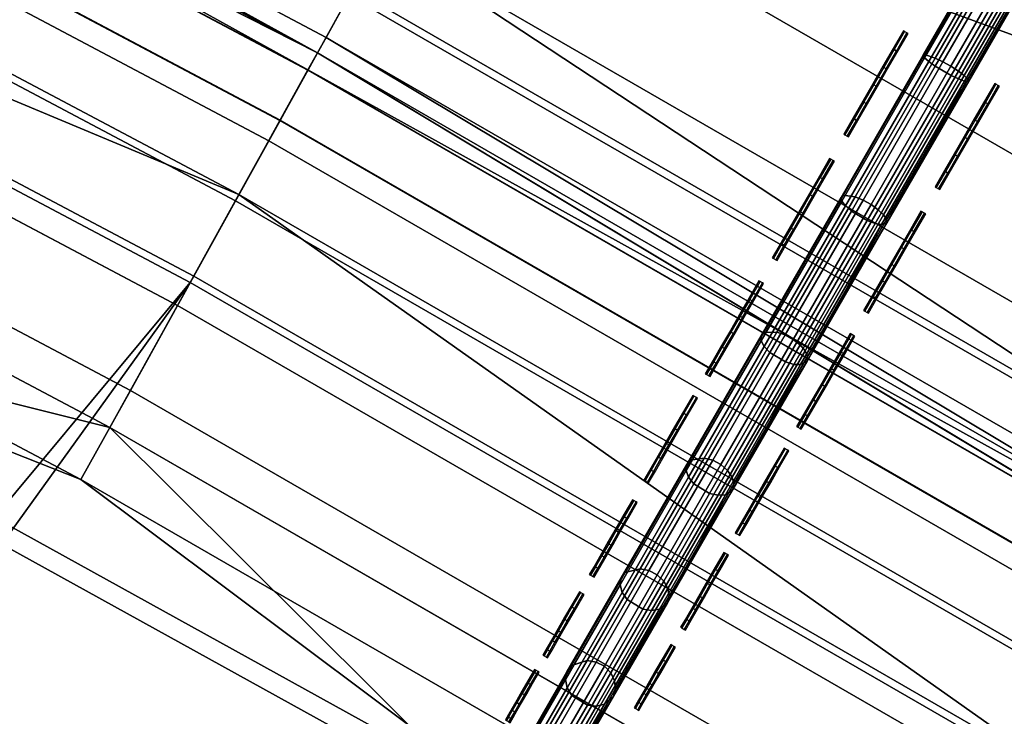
# Model space of a CAD drawing. Header units: inches. Extents: x 0 to 54.6, y -45.5 to 0.
# Tile 198 of 256: x 27.8 to 29.7, y -13 to -11.6. Entities that reach past the tile are written whole.
import ezdxf

# ---------------------------------------------------------------- set-up
doc = ezdxf.new("R2010")
doc.units = ezdxf.units.IN
doc.header["$LTSCALE"] = 0.03937
doc.header["$MEASUREMENT"] = 0
for name, color, linetype in [('A-FURN-3-ST', 151, 'Continuous'), ('A-FURN-3-ST-BK', 151, 'Continuous'), ('A-FURN-3-ST-SEAM', 250, 'Continuous'), ('A-FURN-3-STITCH', 15, 'Continuous')]:
    doc.layers.add(name, color=color, linetype=linetype)

msp = doc.modelspace()

# ---------------------------------------------------------------- meshes
at = {"layer": 'A-FURN-3-ST'}
mesh = msp.add_polyface(dxfattribs=at)
corners = [(23.0629, -10.2733, 18), (22.4284, -9.6913, 17.9625), (21.0919, -9.4544, 18), (20.5052, -8.9224, 17.9625), (19.0918, -8.7091, 18), (22.6875, -9.0756, 17.45), (20.742, -8.2978, 17.45), (20.68, -8.4613, 17.6778), (22.6197, -9.2368, 17.6778), (20.5993, -8.6743, 17.8526), (22.5313, -9.4468, 17.8526), (22.5509, -9.4008, 5), (20.6173, -8.6277, 5), (22.6251, -9.2244, 5.0381), (36.7792, -17.9587, 5), (16.2872, -31.4568, 5), (14.7886, -30.727, 5), (28.1686, -12.1281, 5), (13.2573, -30.0683, 5), (26.329, -11.1521, 5), (24.4557, -10.2426, 5), (11.6968, -29.4823, 5), (10.1105, -28.9702, 5), (18.6572, -7.9243, 5), (8.5019, -28.5331, 5), (16.6732, -7.2916, 5), (6.8746, -28.172, 5), (14.6678, -6.7303, 5), (12.6436, -6.2412, 5), (5.2321, -27.8877, 5), (10.6032, -5.8249, 5), (8.5492, -5.4819, 5), (3.5781, -27.6808, 5), (6.4842, -5.2127, 5), (16.5622, -30.9235, 18), (30.6033, -14.2615, 18), (15.0378, -30.1812, 18), (26.9071, -12.1275, 18), (13.4803, -29.5113, 18), (25.0022, -11.1647, 18), (11.893, -28.9153, 18), (10.2795, -28.3945, 18), (8.6434, -27.95, 18), (17.0655, -8.0385, 18), (15.0157, -7.4435, 18), (6.9881, -27.5828, 18), (12.9453, -6.9249, 18), (5.3175, -27.2938, 18), (10.8571, -6.4834, 18), (8.7539, -6.1197, 18), (3.6351, -27.0835, 18), (6.6387, -5.8342, 18)]
mesh.append_faces([[corners[k] for k in face] for face in [(0, 1, 2), (2, 1, 3), (2, 3, 4), (5, 6, 7, 8), (8, 7, 9, 10), (10, 9, 3, 1), (11, 12, 13), (14, 15, 16), (17, 16, 18), (17, 18, 19), (19, 18, 20), (20, 18, 21), (20, 21, 11), (11, 21, 22), (11, 22, 12), (12, 22, 23), (23, 22, 24), (23, 24, 25), (25, 24, 26), (25, 26, 27), (27, 26, 28), (28, 26, 29), (28, 29, 30), (30, 29, 31), (31, 29, 32), (31, 32, 33), (34, 35, 36), (36, 37, 38), (38, 37, 39), (38, 39, 40), (40, 39, 0), (40, 0, 2), (40, 2, 41), (41, 2, 4), (41, 4, 42), (42, 4, 43), (42, 43, 44), (42, 44, 45), (45, 44, 46), (45, 46, 47), (47, 46, 48), (47, 48, 49), (47, 49, 50), (50, 49, 51)]])
mesh = msp.add_polyface(dxfattribs=at)
corners = [(26.9071, -12.1275, 18), (28.0158, -12.4039, 17.9625), (26.1862, -11.4332, 17.9625), (25.0022, -11.1647, 18), (24.3229, -10.5286, 17.9625), (23.0629, -10.2733, 18), (22.4284, -9.6913, 17.9625), (28.3926, -11.7234, 17.1847), (26.5383, -10.7397, 17.1847), (26.4886, -10.8376, 17.45), (28.3394, -11.8196, 17.45), (26.4094, -10.9935, 17.6778), (28.2547, -11.9725, 17.6778), (26.3063, -11.1966, 17.8526), (28.1444, -12.1718, 17.8526), (28.4108, -11.6906, 16.9), (26.5553, -10.7062, 16.9), (24.65, -9.8229, 17.1847), (24.6038, -9.9226, 17.45), (24.5303, -10.0812, 17.6778), (24.4345, -10.2879, 17.8526), (24.6658, -9.7889, 16.9), (22.7301, -8.9743, 17.1847), (22.6875, -9.0756, 17.45), (22.6197, -9.2368, 17.6778), (22.5313, -9.4468, 17.8526), (22.7446, -8.9398, 16.9), (28.4108, -11.6906, 5.5), (26.5553, -10.7062, 5.5), (24.6658, -9.7889, 5.5), (22.7446, -8.9398, 5.5), (26.5381, -10.7402, 5.3087), (28.3924, -11.7239, 5.3087), (28.3399, -11.8188, 5.1464), (26.4891, -10.8368, 5.1464), (28.2613, -11.9607, 5.0381), (26.4156, -10.9815, 5.0381), (26.329, -11.1521, 5), (28.1686, -12.1281, 5), (24.4557, -10.2426, 5), (24.5361, -10.069, 5.0381), (24.6043, -9.9218, 5.1464), (24.6498, -9.8234, 5.3087), (22.7299, -8.9749, 5.3087), (22.5509, -9.4008, 5), (22.6251, -9.2244, 5.0381), (22.6879, -9.0748, 5.1464)]
mesh.append_faces([[corners[k] for k in face] for face in [(0, 1, 2), (0, 2, 3), (3, 2, 4), (3, 4, 5), (5, 4, 6), (7, 8, 9, 10), (10, 9, 11, 12), (12, 11, 13, 14), (14, 13, 2, 1), (15, 16, 8), (8, 16, 17), (8, 17, 18, 9), (9, 18, 19, 11), (11, 19, 20, 13), (13, 20, 4, 2), (16, 21, 17), (17, 21, 22), (17, 22, 23, 18), (18, 23, 24, 19), (19, 24, 25, 20), (20, 25, 6, 4), (21, 26, 22), (16, 27, 28), (16, 28, 21), (21, 28, 29), (21, 29, 26), (26, 29, 30), (31, 32, 33, 34), (34, 33, 35, 36), (36, 35, 37), (37, 35, 38), (37, 39, 36), (36, 39, 40), (36, 40, 41, 34), (34, 41, 42, 31), (31, 42, 28), (28, 42, 29), (29, 42, 43), (29, 43, 30), (39, 44, 40), (40, 44, 45), (40, 45, 46, 41), (41, 46, 43, 42), (28, 27, 31)]])
mesh = msp.add_polyface(dxfattribs=at)
corners = [(30.6033, -14.2615, 18), (31.5651, -14.5387, 17.9625), (29.8096, -13.4395, 17.9625), (28.775, -13.1602, 18), (28.0158, -12.4039, 17.9625), (26.9071, -12.1275, 18), (33.7277, -15.0639, 17.1847), (31.9896, -13.887, 17.1847), (31.9296, -13.979, 17.45), (33.6645, -15.1538, 17.45), (31.8342, -14.1255, 17.6778), (33.5639, -15.2968, 17.6778), (33.7493, -15.0333, 16.9), (32.0101, -13.8555, 16.9), (30.2105, -12.773, 17.1847), (30.1539, -12.8672, 17.45), (30.0638, -13.017, 17.6778), (29.9463, -13.2122, 17.8526), (31.7099, -14.3164, 17.8526), (30.2298, -12.7409, 16.9), (28.3926, -11.7234, 17.1847), (28.3394, -11.8196, 17.45), (28.2547, -11.9725, 17.6778), (28.1444, -12.1718, 17.8526), (28.4108, -11.6906, 16.9), (26.5383, -10.7397, 17.1847), (33.7493, -15.0333, 5.5), (32.0101, -13.8555, 5.5), (30.2298, -12.7409, 5.5), (28.4108, -11.6906, 5.5), (26.5553, -10.7062, 16.9), (33.7273, -15.0644, 5.3087), (31.9893, -13.8874, 5.3087), (30.2102, -12.7735, 5.3087), (28.3924, -11.7239, 5.3087), (26.5381, -10.7402, 5.3087), (28.1686, -12.1281, 5), (28.2613, -11.9607, 5.0381), (29.9721, -13.1693, 5), (30.0707, -13.0053, 5.0381), (31.7371, -14.2744, 5), (31.8415, -14.1141, 5.0381), (33.4614, -15.4421, 5), (33.6649, -15.153, 5.1464), (33.5716, -15.2856, 5.0381), (31.9301, -13.9782, 5.1464), (30.1543, -12.8663, 5.1464), (28.3399, -11.8188, 5.1464)]
mesh.append_faces([[corners[k] for k in face] for face in [(0, 1, 2), (0, 2, 3), (3, 2, 4), (3, 4, 5), (6, 7, 8, 9), (9, 8, 10, 11), (12, 13, 7), (7, 13, 14), (7, 14, 15, 8), (8, 15, 16, 10), (10, 16, 17, 18), (18, 17, 2, 1), (13, 19, 14), (14, 19, 20), (14, 20, 21, 15), (15, 21, 22, 16), (16, 22, 23, 17), (17, 23, 4, 2), (19, 24, 20), (20, 24, 25), (12, 26, 13), (13, 26, 27), (13, 27, 19), (19, 27, 28), (19, 28, 24), (24, 28, 29), (24, 29, 30), (26, 31, 27), (27, 31, 32), (27, 32, 28), (28, 32, 33), (28, 33, 29), (29, 33, 34), (29, 34, 35), (36, 37, 38), (38, 37, 39), (38, 39, 40), (40, 39, 41), (40, 41, 42), (43, 44, 41, 45), (45, 41, 39, 46), (46, 39, 37, 47), (31, 43, 45, 32), (32, 45, 46, 33), (33, 46, 47, 34)]])
mesh = msp.add_polyface(dxfattribs=at)
corners = [(39.0653, -20.7401, 18), (38.1606, -19.5417, 17.9625), (37.4714, -19.3205, 18), (36.58, -18.2032, 17.9625), (35.826, -17.9611, 18), (38.6738, -18.9573, 17.1847), (38.6985, -18.9291, 16.9), (37.072, -17.6007, 17.1847), (38.6013, -19.0398, 17.45), (37.0024, -17.6858, 17.45), (36.8919, -17.8212, 17.6778), (38.486, -19.1712, 17.6778), (36.7478, -17.9977, 17.8526), (38.3356, -19.3424, 17.8526), (38.6985, -18.9291, 5.5), (37.0957, -17.5717, 16.9), (38.6734, -18.9576, 5.3087), (37.0957, -17.5717, 5.5), (38.3683, -19.3045, 5), (36.9002, -17.8106, 5.0381), (38.4947, -19.1608, 5.0381), (20.555, -34.0562, 5), (19.1736, -33.1232, 5), (50.2339, -33.7088, 5), (17.75, -32.2561, 5), (49.1529, -31.9289, 5), (16.2872, -31.4568, 5), (48.0088, -30.1888, 5), (46.8032, -28.4908, 5), (45.5376, -26.8371, 5), (44.2135, -25.2298, 5), (42.8328, -23.6709, 5), (41.3971, -22.1625, 5), (39.9083, -20.7064, 5), (36.7792, -17.9587, 5), (14.7886, -30.727, 5), (35.1428, -16.6707, 5), (33.4614, -15.4421, 5), (31.7371, -14.2744, 5), (29.9721, -13.1693, 5), (28.1686, -12.1281, 5), (20.903, -33.5675, 18), (49.7143, -34.0088, 18), (19.498, -32.6185, 18), (48.6051, -32.1852, 18), (18.05, -31.7365, 18), (16.5622, -30.9235, 18), (47.429, -30.4041, 18), (46.1877, -28.6678, 18), (44.8828, -26.9787, 18), (43.5163, -25.3392, 18), (42.0898, -23.7515, 18), (40.6055, -22.2177, 18), (34.1312, -16.6636, 18), (32.3896, -15.4298, 18), (30.6033, -14.2615, 18), (15.0378, -30.1812, 18), (28.775, -13.1602, 18), (26.9071, -12.1275, 18)]
mesh.append_faces([[corners[k] for k in face] for face in [(0, 1, 2), (2, 1, 3), (2, 3, 4), (5, 6, 7), (8, 9, 10, 11), (11, 10, 12, 13), (13, 12, 3, 1), (6, 14, 15), (14, 16, 17), (18, 19, 20), (21, 22, 23), (23, 22, 24), (25, 24, 26), (25, 26, 27), (27, 26, 28), (28, 26, 29), (29, 26, 30), (30, 26, 31), (31, 26, 32), (32, 26, 33), (33, 26, 18), (18, 26, 34), (34, 35, 36), (36, 35, 37), (37, 35, 38), (38, 35, 39), (39, 35, 40), (41, 42, 43), (43, 44, 45), (45, 44, 46), (46, 44, 47), (46, 47, 48), (48, 49, 46), (46, 49, 50), (46, 50, 51), (51, 52, 46), (46, 52, 0), (46, 0, 2), (2, 4, 46), (46, 4, 53), (46, 53, 54), (54, 55, 46), (56, 55, 57), (56, 57, 58)]])
at = {"layer": 'A-FURN-3-ST-BK'}
mesh = msp.add_polyface(dxfattribs=at)
corners = [(30.2106, -12.773, 17.1847), (30.1539, -12.8672, 17.45), (28.3393, -11.8195, 17.45), (28.3926, -11.7234, 17.1847), (30.4847, -12.3174, 32.9659), (30.6743, -12.0022, 33), (28.6501, -11.2582, 32.9659), (28.8282, -10.9364, 33), (28.478, -11.569, 32.8647), (30.3016, -12.6218, 32.8647), (28.3178, -11.8582, 32.6999), (30.1312, -12.9051, 32.6999), (33.1058, -9.9882, 33), (31.25, -8.8734, 33), (30.3587, -12.5267, 5), (30.2943, -12.6338, 5.0335), (28.5318, -11.4719, 5), (30.2471, -12.7122, 5.125), (28.4269, -11.6613, 5.125), (28.4713, -11.5813, 5.0335), (33.2383, -9.7762, 5), (31.375, -8.6569, 5), (31.5, -8.4404, 5.25), (33.353, -9.5925, 5.125), (31.4833, -8.4694, 5.125), (29.5915, -7.3822, 5.25), (29.5757, -7.4117, 5.125), (33.3045, -9.6701, 5.0335), (31.4375, -8.5487, 5.0335), (29.5328, -7.4925, 5.0335), (29.4741, -7.6029, 5), (31.5, -8.4404, 32.5), (33.3707, -9.5641, 5.25), (29.5915, -7.3822, 32.5), (33.2072, -9.8259, 32.9619), (31.3457, -8.7077, 32.9619), (29.3567, -7.8236, 33), (29.4465, -7.6547, 32.9619), (33.3505, -9.5964, 32.6913), (31.481, -8.4734, 32.6913), (31.4268, -8.5672, 32.8536), (33.2931, -9.6883, 32.8536), (29.5736, -7.4158, 32.6913), (29.5227, -7.5115, 32.8536)]
mesh.append_faces([[corners[k] for k in face] for face in [(0, 1, 2, 3), (4, 5, 6), (6, 5, 7), (6, 8, 9, 4), (8, 10, 11, 9), (5, 12, 7), (7, 12, 13), (14, 15, 16), (15, 17, 18, 19), (20, 14, 16), (20, 16, 21), (22, 23, 24), (22, 24, 25), (25, 24, 26), (23, 27, 28, 24), (24, 28, 29, 26), (27, 20, 28), (28, 20, 21), (28, 21, 29), (29, 21, 30), (31, 32, 22), (31, 22, 33), (33, 22, 25), (12, 34, 35), (12, 35, 13), (13, 35, 36), (36, 35, 37), (38, 31, 39), (38, 39, 40, 41), (41, 40, 35, 34), (39, 31, 42), (42, 31, 33), (40, 39, 42, 43), (35, 40, 43, 37)]])
mesh = msp.add_polyface(dxfattribs=at)
corners = [(28.4107, -11.6906, 16.9), (28.3926, -11.7234, 17.1847), (26.5551, -10.7061, 16.9), (26.5381, -10.7396, 17.1847), (24.6654, -9.7887, 16.9), (28.3393, -11.8195, 17.45), (26.4884, -10.8375, 17.45), (28.2546, -11.9725, 17.6778), (26.4092, -10.9934, 17.6778), (28.0158, -12.4039, 17.9625), (26.9071, -12.1275, 18), (26.186, -11.4331, 17.9625), (25.0022, -11.1647, 18), (28.1443, -12.1718, 17.8526), (26.3061, -11.1965, 17.8526), (28.6501, -11.2582, 32.9659), (28.8282, -10.9364, 33), (26.7787, -10.2653, 32.9659), (26.9452, -9.9374, 33), (24.8729, -9.3401, 32.9659), (24.7235, -9.6624, 32.8647), (26.6178, -10.5821, 32.8647), (28.478, -11.569, 32.8647), (26.4681, -10.8769, 32.6999), (28.3178, -11.8582, 32.6999), (26.3347, -11.1396, 32.4772), (28.1751, -12.116, 32.4772), (26.2221, -11.3613, 32.204), (28.0546, -12.3335, 32.204), (26.1342, -11.5344, 31.8898), (27.9606, -12.5034, 31.8898), (25.0185, -11.1306, 31.5452), (26.9247, -12.094, 31.5452), (31.25, -8.8734, 33), (28.5318, -11.4719, 5), (30.2943, -12.6338, 5.0335), (28.4713, -11.5813, 5.0335), (26.6683, -10.4832, 5), (26.6117, -10.5947, 5.0335), (24.7706, -9.5619, 5), (28.4269, -11.6613, 5.125), (26.5703, -10.6763, 5.125), (24.6795, -9.7584, 5.125), (24.718, -9.6753, 5.0335), (30.2299, -12.7409, 5.25), (28.4107, -11.6906, 5.25), (26.5551, -10.7061, 5.25), (31.375, -8.6569, 5), (30.2299, -12.7409, 16.9), (24.6654, -9.7887, 5.25)]
mesh.append_faces([[corners[k] for k in face] for face in [(0, 1, 2), (2, 1, 3), (2, 3, 4), (1, 5, 6, 3), (5, 7, 8, 6), (9, 10, 11), (11, 10, 12), (13, 9, 11, 14), (7, 13, 14, 8), (15, 16, 17), (17, 16, 18), (17, 18, 19), (19, 20, 21, 17), (17, 21, 22, 15), (21, 23, 24, 22), (23, 25, 26, 24), (25, 27, 28, 26), (27, 29, 30, 28), (29, 31, 32), (16, 33, 18), (34, 35, 36), (34, 36, 37), (37, 36, 38), (37, 38, 39), (36, 40, 41, 38), (38, 41, 42, 43), (40, 44, 45), (40, 45, 41), (41, 45, 46), (41, 46, 42), (47, 34, 37), (45, 48, 0), (45, 0, 46), (46, 0, 2), (46, 2, 49)]])
mesh = msp.add_polyface(dxfattribs=at)
corners = [(32.0103, -13.8557, 16.9), (33.728, -15.0641, 17.1847), (31.9898, -13.8871, 17.1847), (30.2299, -12.7409, 16.9), (30.2106, -12.773, 17.1847), (28.4107, -11.6906, 16.9), (31.9298, -13.9792, 17.45), (30.1539, -12.8672, 17.45), (31.8344, -14.1256, 17.6778), (30.0638, -13.017, 17.6778), (31.5653, -14.5388, 17.9625), (32.3896, -15.4298, 18), (30.6033, -14.2615, 18), (29.8096, -13.4396, 17.9625), (28.775, -13.1602, 18), (31.7101, -14.3165, 17.8526), (29.9464, -13.2122, 17.8526), (33.5642, -15.297, 17.6778), (33.4331, -15.4833, 17.8526), (32.2802, -13.4417, 32.9659), (32.481, -13.1335, 33), (30.4847, -12.3174, 32.9659), (30.6743, -12.0022, 33), (30.3016, -12.6218, 32.8647), (32.0863, -13.7393, 32.8647), (30.1312, -12.9051, 32.6999), (31.9059, -14.0164, 32.6999), (29.9793, -13.1576, 32.4772), (31.7451, -14.2633, 32.4772), (29.8512, -13.3707, 32.204), (31.6094, -14.4716, 32.204), (29.7511, -13.5371, 31.8898), (31.5034, -14.6343, 31.8898), (28.7939, -13.1275, 31.5452), (30.6235, -14.2296, 31.5452), (32.411, -15.3987, 31.5452), (32.1467, -13.6462, 5), (32.0785, -13.7509, 5.0335), (30.3587, -12.5267, 5), (30.2943, -12.6338, 5.0335), (32.0285, -13.8276, 5.125), (30.2471, -12.7122, 5.125), (33.7496, -15.0335, 5.25), (32.0103, -13.8557, 5.25), (30.2299, -12.7409, 5.25), (28.4269, -11.6613, 5.125), (35.0617, -10.9593, 5), (33.7496, -15.0335, 16.9), (28.4107, -11.6906, 5.25)]
mesh.append_faces([[corners[k] for k in face] for face in [(0, 1, 2), (0, 2, 3), (3, 2, 4), (3, 4, 5), (2, 6, 7, 4), (6, 8, 9, 7), (10, 11, 12), (10, 12, 13), (13, 12, 14), (15, 10, 13, 16), (17, 18, 15, 8), (8, 15, 16, 9), (19, 20, 21), (21, 20, 22), (21, 23, 24, 19), (23, 25, 26, 24), (25, 27, 28, 26), (27, 29, 30, 28), (29, 31, 32, 30), (31, 33, 34), (31, 34, 32), (32, 34, 35), (36, 37, 38), (38, 37, 39), (37, 40, 41, 39), (40, 42, 43), (40, 43, 41), (41, 43, 44), (41, 44, 45), (46, 36, 38), (43, 47, 0), (43, 0, 44), (44, 0, 3), (44, 3, 48)]])
mesh = msp.add_polyface(dxfattribs=at)
corners = [(28.4107, -11.6906, 16.9), (30.2106, -12.773, 17.1847), (28.3926, -11.7234, 17.1847), (30.1539, -12.8672, 17.45), (30.0638, -13.017, 17.6778), (28.2546, -11.9725, 17.6778), (28.3393, -11.8195, 17.45), (29.8096, -13.4396, 17.9625), (28.775, -13.1602, 18), (28.0158, -12.4039, 17.9625), (26.9071, -12.1275, 18), (29.9464, -13.2122, 17.8526), (28.1443, -12.1718, 17.8526), (30.6033, -14.2615, 18), (28.9335, -16.9191, 18), (27.2057, -15.8784, 18), (25.4405, -14.9024, 18), (28.8375, -17.072, 18.0337), (27.1154, -16.0347, 18.0337), (25.3561, -15.062, 18.0337), (26.0625, -15.7853, 18.6363), (25.2077, -15.3425, 18.4534), (26.9568, -16.3095, 18.4534), (27.8579, -16.8219, 18.6363), (28.6687, -17.3407, 18.4534), (29.6121, -17.9267, 18.6363), (28.6955, -17.298, 18.2768), (26.982, -16.2659, 18.2768), (25.2313, -15.298, 18.2768), (28.7544, -17.2042, 18.1303), (27.0373, -16.17, 18.1303), (25.2831, -15.2001, 18.1303), (30.6235, -14.2296, 31.5452), (28.7939, -13.1275, 31.5452), (26.9247, -12.094, 31.5452), (24.2286, -14.8186, 18.6363), (28.3178, -11.8582, 32.6999), (28.1751, -12.116, 32.4772), (29.9793, -13.1576, 32.4772), (30.1312, -12.9051, 32.6999), (28.0546, -12.3335, 32.204), (29.8512, -13.3707, 32.204), (27.9606, -12.5034, 31.8898), (29.7511, -13.5371, 31.8898), (26.1342, -11.5344, 31.8898)]
mesh.append_faces([[corners[k] for k in face] for face in [(0, 1, 2), (3, 4, 5, 6), (7, 8, 9), (9, 8, 10), (11, 7, 9, 12), (4, 11, 12, 5), (13, 14, 15), (13, 15, 8), (8, 15, 16), (8, 16, 10), (14, 17, 15), (15, 17, 18), (15, 18, 16), (16, 18, 19), (20, 21, 22), (20, 22, 23), (23, 22, 24), (23, 24, 25), (26, 24, 22, 27), (27, 22, 21, 28), (29, 26, 27, 30), (30, 27, 28, 31), (17, 29, 30, 18), (18, 30, 31, 19), (23, 32, 33), (23, 33, 20), (20, 33, 34), (20, 34, 35), (36, 37, 38, 39), (37, 40, 41, 38), (40, 42, 43, 41), (44, 34, 42), (42, 34, 33), (42, 33, 43)]])
at = {"layer": 'A-FURN-3-ST-SEAM'}
mesh = msp.add_polyface(dxfattribs=at)
corners = [(30.2721, -10.5981, 33.0472), (30.2417, -10.5806, 33.0459), (29.7436, -11.4434, 33.0459), (29.774, -11.461, 33.0472), (29.5863, -11.7159, 33.0214), (29.6165, -11.7336, 33.0227), (29.5633, -11.6954, 32.9805), (29.5662, -11.7001, 32.9975), (29.7217, -11.4308, 33.0217), (29.7175, -11.4284, 33.0045), (30.2198, -10.568, 33.0217), (30.2156, -10.5655, 33.0045), (30.217, -10.5663, 32.9868), (29.7189, -11.4291, 32.9868), (29.5661, -11.6938, 32.963), (29.4112, -11.962, 32.8892), (29.4071, -11.9659, 32.906), (29.6163, -11.7164, 32.9271), (29.6009, -11.7077, 32.9281), (29.751, -11.4477, 32.9515), (29.7663, -11.4566, 32.9505), (30.2492, -10.5849, 32.9515), (30.2645, -10.5937, 32.9505), (30.2909, -10.609, 32.9675), (30.299, -10.6137, 32.9826), (29.8009, -11.4765, 32.9826), (29.7927, -11.4718, 32.9675), (29.6484, -11.7406, 32.9589), (29.6414, -11.7339, 32.944), (29.6501, -11.7445, 32.9761), (29.8038, -11.4782, 33), (30.302, -10.6154, 33), (29.6304, -11.7255, 32.9328), (29.7808, -11.4649, 32.9563), (30.279, -10.6021, 32.9563), (29.642, -11.7445, 33.0013), (29.7977, -11.4747, 33.0255), (30.2959, -10.6119, 33.0255), (30.2352, -10.5768, 32.9588), (29.737, -11.4396, 32.9588), (29.5864, -11.7006, 32.9354), (30.2288, -10.5732, 33.0362), (29.7307, -11.436, 33.0362), (29.5741, -11.7072, 33.0118), (30.2858, -10.606, 33.039), (29.7876, -11.4688, 33.039), (29.6308, -11.7404, 33.0146)]
mesh.append_faces([[corners[k] for k in face] for face in [(0, 1, 2, 3), (3, 2, 4, 5), (6, 7, 8, 9), (9, 8, 10, 11), (11, 12, 13, 9), (9, 13, 14, 6), (6, 14, 15, 16), (17, 18, 19, 20), (20, 19, 21, 22), (23, 24, 25, 26), (26, 25, 27, 28), (29, 27, 30), (30, 27, 25), (30, 25, 31), (31, 25, 24), (28, 32, 33, 26), (26, 33, 34, 23), (35, 29, 36), (36, 29, 30), (36, 30, 37), (22, 34, 33, 20), (20, 33, 32, 17), (38, 21, 19, 39), (39, 19, 18, 40), (12, 38, 39, 13), (13, 39, 40, 14), (41, 10, 8, 42), (42, 8, 7, 43), (1, 41, 42, 2), (2, 42, 43, 4), (44, 0, 3, 45), (45, 3, 5, 46), (37, 44, 45, 36), (36, 45, 46, 35)]])
mesh = msp.add_polyface(dxfattribs=at)
corners = [(29.6165, -11.7336, 33.0227), (29.5863, -11.7159, 33.0214), (29.4268, -11.9921, 32.9453), (29.457, -12.01, 32.9465), (29.2714, -12.2613, 32.8148), (29.3015, -12.2793, 32.816), (29.2548, -12.2297, 32.7781), (29.2551, -12.2389, 32.7934), (29.4087, -11.9729, 32.9223), (29.4071, -11.9659, 32.906), (29.5662, -11.7001, 32.9975), (29.5633, -11.6954, 32.9805), (29.4112, -11.962, 32.8892), (29.2603, -12.2234, 32.7624), (29.3162, -12.2363, 32.7302), (29.3006, -12.2278, 32.7311), (29.4489, -11.971, 32.8556), (29.4643, -11.9796, 32.8546), (29.6009, -11.7077, 32.9281), (29.6163, -11.7164, 32.9271), (29.6414, -11.7339, 32.944), (29.6484, -11.7406, 32.9589), (29.4939, -12.0082, 32.8852), (29.4881, -11.9994, 32.8708), (29.3433, -12.269, 32.7587), (29.3387, -12.2583, 32.7453), (29.3423, -12.2777, 32.7741), (29.4942, -12.0146, 32.9017), (29.6501, -11.7445, 32.9761), (29.3293, -12.2469, 32.7353), (29.4779, -11.9895, 32.8601), (29.6304, -11.7255, 32.9328), (29.3302, -12.2844, 32.7968), (29.4841, -12.0179, 32.926), (29.642, -11.7445, 33.0013), (29.5864, -11.7006, 32.9354), (29.4337, -11.9649, 32.8625), (29.2849, -12.2227, 32.7376), (29.5661, -11.6938, 32.963), (29.5741, -11.7072, 33.0118), (29.4154, -11.982, 32.9361), (29.2608, -12.2499, 32.8062), (29.6308, -11.7404, 33.0146), (29.4719, -12.0156, 32.9388), (29.317, -12.2839, 32.8087)]
mesh.append_faces([[corners[k] for k in face] for face in [(0, 1, 2, 3), (3, 2, 4, 5), (6, 7, 8, 9), (9, 8, 10, 11), (9, 12, 13, 6), (14, 15, 16, 17), (17, 16, 18, 19), (20, 21, 22, 23), (23, 22, 24, 25), (26, 24, 27), (27, 24, 22), (27, 22, 28), (28, 22, 21), (25, 29, 30, 23), (23, 30, 31, 20), (32, 26, 33), (33, 26, 27), (33, 27, 34), (34, 27, 28), (19, 31, 30, 17), (17, 30, 29, 14), (35, 18, 16, 36), (36, 16, 15, 37), (38, 35, 36, 12), (12, 36, 37, 13), (39, 10, 8, 40), (40, 8, 7, 41), (1, 39, 40, 2), (2, 40, 41, 4), (42, 0, 3, 43), (43, 3, 5, 44), (34, 42, 43, 33), (33, 43, 44, 32)]])
mesh = msp.add_polyface(dxfattribs=at)
corners = [(29.3015, -12.2793, 32.816), (29.2714, -12.2613, 32.8148), (29.127, -12.5114, 32.6323), (29.157, -12.5296, 32.6333), (28.9998, -12.7317, 32.4041), (29.0297, -12.7501, 32.405), (28.9887, -12.6906, 32.3757), (28.9867, -12.7039, 32.3875), (29.1124, -12.4861, 32.613), (29.1133, -12.4747, 32.5993), (29.2551, -12.2389, 32.7934), (29.2548, -12.2297, 32.7781), (29.2603, -12.2234, 32.7624), (29.1201, -12.4663, 32.5852), (28.9965, -12.6803, 32.3636), (29.0572, -12.6848, 32.3386), (29.0415, -12.6766, 32.3393), (29.1629, -12.4664, 32.557), (29.1785, -12.4747, 32.5562), (29.3006, -12.2278, 32.7311), (29.3162, -12.2363, 32.7302), (29.3387, -12.2583, 32.7453), (29.3433, -12.269, 32.7587), (29.2033, -12.5115, 32.5818), (29.1998, -12.4989, 32.5698), (29.08, -12.725, 32.3607), (29.0774, -12.7108, 32.3503), (29.0767, -12.7377, 32.3726), (29.2011, -12.5223, 32.5957), (29.3423, -12.2777, 32.7741), (29.0696, -12.6968, 32.3426), (29.1912, -12.4861, 32.5608), (29.3293, -12.2469, 32.7353), (29.0613, -12.7502, 32.3902), (29.1873, -12.5321, 32.6161), (29.3302, -12.2844, 32.7968), (29.2849, -12.2227, 32.7376), (29.1467, -12.4622, 32.5628), (29.0249, -12.6731, 32.3444), (29.2608, -12.2499, 32.8062), (29.117, -12.4989, 32.6245), (28.9904, -12.7182, 32.3975), (29.317, -12.2839, 32.8087), (29.1731, -12.5332, 32.6268), (29.0463, -12.7528, 32.3994)]
mesh.append_faces([[corners[k] for k in face] for face in [(0, 1, 2, 3), (3, 2, 4, 5), (6, 7, 8, 9), (9, 8, 10, 11), (11, 12, 13, 9), (9, 13, 14, 6), (15, 16, 17, 18), (18, 17, 19, 20), (21, 22, 23, 24), (24, 23, 25, 26), (27, 25, 28), (28, 25, 23), (28, 23, 29), (29, 23, 22), (26, 30, 31, 24), (24, 31, 32, 21), (33, 27, 34), (34, 27, 28), (34, 28, 35), (35, 28, 29), (20, 32, 31, 18), (18, 31, 30, 15), (36, 19, 17, 37), (37, 17, 16, 38), (12, 36, 37, 13), (13, 37, 38, 14), (39, 10, 8, 40), (40, 8, 7, 41), (1, 39, 40, 2), (2, 40, 41, 4), (42, 0, 3, 43), (43, 3, 5, 44), (35, 42, 43, 34), (34, 43, 44, 33)]])
mesh = msp.add_polyface(dxfattribs=at)
corners = [(29.0297, -12.7501, 32.405), (28.9998, -12.7317, 32.4041), (28.8945, -12.9141, 32.1409), (28.9243, -12.9326, 32.1416), (28.8144, -13.0529, 31.855), (28.8442, -13.0714, 31.8555), (28.807, -13.0053, 31.8377), (28.8034, -13.0212, 31.8449), (28.8826, -12.8841, 32.1274), (28.8855, -12.8693, 32.1178), (28.9867, -12.7039, 32.3875), (28.9887, -12.6906, 32.3757), (28.9965, -12.6803, 32.3636), (28.8943, -12.8574, 32.108), (28.8164, -12.9922, 31.8303), (28.8804, -12.991, 31.8151), (28.8647, -12.9829, 31.8155), (28.9411, -12.8506, 32.0883), (28.9568, -12.8587, 32.0877), (29.0415, -12.6766, 32.3393), (29.0572, -12.6848, 32.3386), (29.0774, -12.7108, 32.3503), (29.08, -12.725, 32.3607), (28.978, -12.9017, 32.1056), (28.9762, -12.8862, 32.0972), (28.9004, -13.0362, 31.8285), (28.8991, -13.0196, 31.8222), (28.8954, -13.0517, 31.8357), (28.9738, -12.9159, 32.1153), (29.0767, -12.7377, 32.3726), (28.8923, -13.0039, 31.8175), (28.9689, -12.8712, 32.0909), (29.0696, -12.6968, 32.3426), (28.8777, -13.0682, 31.8465), (28.9571, -12.9308, 32.1295), (29.0613, -12.7502, 32.3902), (29.0249, -12.6731, 32.3444), (28.9241, -12.8477, 32.0923), (28.8473, -12.9806, 31.8186), (28.9904, -12.7182, 32.3975), (28.8856, -12.8997, 32.1355), (28.8059, -13.0378, 31.8509), (29.0463, -12.7528, 32.3994), (28.9414, -12.9346, 32.1371), (28.8615, -13.0729, 31.8521)]
mesh.append_faces([[corners[k] for k in face] for face in [(0, 1, 2, 3), (3, 2, 4, 5), (6, 7, 8, 9), (9, 8, 10, 11), (11, 12, 13, 9), (9, 13, 14, 6), (15, 16, 17, 18), (18, 17, 19, 20), (21, 22, 23, 24), (24, 23, 25, 26), (27, 25, 28), (28, 25, 23), (28, 23, 29), (29, 23, 22), (26, 30, 31, 24), (24, 31, 32, 21), (33, 27, 34), (34, 27, 28), (34, 28, 35), (35, 28, 29), (20, 32, 31, 18), (18, 31, 30, 15), (36, 19, 17, 37), (37, 17, 16, 38), (12, 36, 37, 13), (13, 37, 38, 14), (39, 10, 8, 40), (40, 8, 7, 41), (1, 39, 40, 2), (2, 40, 41, 4), (42, 0, 3, 43), (43, 3, 5, 44), (35, 42, 43, 34), (34, 43, 44, 33)]])
at = {"layer": 'A-FURN-3-STITCH'}
mesh = msp.add_polymesh((7, 4), dxfattribs=at)
for k, corner in enumerate([(29.4121, -11.8457, 32.9319), (29.4143, -11.847, 32.9319), (29.4189, -11.8496, 32.9319), (29.4211, -11.8509, 32.9319), (29.43, -11.8146, 32.9474), (29.4318, -11.8167, 32.9518), (29.4363, -11.8193, 32.9518), (29.4391, -11.8198, 32.9474), (29.4486, -11.7825, 32.96), (29.4503, -11.7846, 32.9644), (29.4549, -11.7872, 32.9644), (29.4576, -11.7877, 32.96), (29.4675, -11.7497, 32.9696), (29.4693, -11.7518, 32.974), (29.4738, -11.7544, 32.974), (29.4765, -11.7549, 32.9696), (29.4868, -11.7163, 32.9763), (29.4886, -11.7184, 32.9807), (29.4931, -11.721, 32.9807), (29.4958, -11.7215, 32.9763), (29.5062, -11.6826, 32.9799), (29.508, -11.6847, 32.9843), (29.5125, -11.6873, 32.9843), (29.5153, -11.6878, 32.9799), (29.5258, -11.6487, 32.9804), (29.528, -11.65, 32.9805), (29.5325, -11.6526, 32.9805), (29.5348, -11.6539, 32.9804)]):
    mesh.set_mesh_vertex(divmod(k, 4), corner)
mesh = msp.add_polymesh((7, 4), dxfattribs=at)
for k, corner in enumerate([(29.5859, -11.946, 32.9319), (29.5882, -11.9473, 32.9319), (29.5927, -11.9499, 32.9319), (29.5949, -11.9512, 32.9319), (29.6039, -11.9149, 32.9474), (29.6056, -11.917, 32.9518), (29.6101, -11.9196, 32.9518), (29.6129, -11.9201, 32.9474), (29.6224, -11.8828, 32.96), (29.6241, -11.885, 32.9644), (29.6287, -11.8876, 32.9644), (29.6314, -11.888, 32.96), (29.6413, -11.85, 32.9696), (29.6431, -11.8521, 32.974), (29.6476, -11.8547, 32.974), (29.6503, -11.8552, 32.9696), (29.6606, -11.8167, 32.9763), (29.6624, -11.8188, 32.9807), (29.6669, -11.8214, 32.9807), (29.6696, -11.8219, 32.9763), (29.68, -11.7829, 32.9799), (29.6818, -11.7851, 32.9843), (29.6863, -11.7877, 32.9843), (29.6891, -11.7881, 32.9799), (29.6996, -11.7491, 32.9804), (29.7018, -11.7504, 32.9805), (29.7063, -11.753, 32.9805), (29.7086, -11.7543, 32.9804)]):
    mesh.set_mesh_vertex(divmod(k, 4), corner)
mesh = msp.add_polymesh((7, 4), dxfattribs=at)
for k, corner in enumerate([(29.2763, -12.0808, 32.8383), (29.2786, -12.0821, 32.8383), (29.2831, -12.0847, 32.8383), (29.2853, -12.086, 32.8383), (29.293, -12.0519, 32.8588), (29.2945, -12.0546, 32.863), (29.299, -12.0572, 32.863), (29.302, -12.0571, 32.8588), (29.3104, -12.0218, 32.8765), (29.3119, -12.0244, 32.8808), (29.3164, -12.027, 32.8808), (29.3194, -12.027, 32.8765), (29.3285, -11.9905, 32.8915), (29.3299, -11.9932, 32.8957), (29.3345, -11.9958, 32.8957), (29.3375, -11.9957, 32.8915), (29.3471, -11.9583, 32.9036), (29.3485, -11.961, 32.9078), (29.353, -11.9636, 32.9078), (29.3561, -11.9635, 32.9036), (29.3661, -11.9254, 32.9128), (29.3675, -11.928, 32.917), (29.3721, -11.9306, 32.917), (29.3751, -11.9306, 32.9128), (29.3854, -11.8919, 32.9189), (29.3876, -11.8932, 32.919), (29.3921, -11.8958, 32.919), (29.3944, -11.8971, 32.9189)]):
    mesh.set_mesh_vertex(divmod(k, 4), corner)
mesh = msp.add_polymesh((7, 4), dxfattribs=at)
for k, corner in enumerate([(29.4501, -12.1812, 32.8383), (29.4524, -12.1824, 32.8383), (29.4569, -12.185, 32.8383), (29.4592, -12.1864, 32.8383), (29.4668, -12.1523, 32.8588), (29.4683, -12.1549, 32.863), (29.4728, -12.1575, 32.863), (29.4758, -12.1575, 32.8588), (29.4842, -12.1221, 32.8765), (29.4857, -12.1248, 32.8808), (29.4902, -12.1274, 32.8808), (29.4932, -12.1273, 32.8765), (29.5023, -12.0908, 32.8915), (29.5037, -12.0935, 32.8957), (29.5083, -12.0961, 32.8957), (29.5113, -12.096, 32.8915), (29.5209, -12.0586, 32.9036), (29.5223, -12.0613, 32.9078), (29.5268, -12.0639, 32.9078), (29.5299, -12.0638, 32.9036), (29.5399, -12.0257, 32.9128), (29.5413, -12.0284, 32.917), (29.5459, -12.031, 32.917), (29.5489, -12.0309, 32.9128), (29.5592, -11.9923, 32.9189), (29.5614, -11.9936, 32.919), (29.5659, -11.9962, 32.919), (29.5682, -11.9975, 32.9189)]):
    mesh.set_mesh_vertex(divmod(k, 4), corner)
mesh = msp.add_polymesh((7, 4), dxfattribs=at)
for k, corner in enumerate([(29.1487, -12.3019, 32.7068), (29.1509, -12.3032, 32.7068), (29.1554, -12.3058, 32.7068), (29.1577, -12.3071, 32.7068), (29.1637, -12.2759, 32.7318), (29.1649, -12.279, 32.7358), (29.1694, -12.2816, 32.7358), (29.1727, -12.2811, 32.7318), (29.1797, -12.2482, 32.7544), (29.1808, -12.2514, 32.7583), (29.1854, -12.254, 32.7583), (29.1887, -12.2534, 32.7544), (29.1965, -12.2191, 32.7744), (29.1976, -12.2223, 32.7783), (29.2022, -12.2249, 32.7783), (29.2055, -12.2243, 32.7744), (29.214, -12.1888, 32.7917), (29.2152, -12.1919, 32.7956), (29.2197, -12.1945, 32.7956), (29.223, -12.194, 32.7917), (29.2322, -12.1573, 32.8062), (29.2333, -12.1605, 32.8101), (29.2378, -12.1631, 32.8101), (29.2412, -12.1625, 32.8062), (29.2508, -12.125, 32.8178), (29.2531, -12.1263, 32.8178), (29.2576, -12.1289, 32.8178), (29.2598, -12.1302, 32.8178)]):
    mesh.set_mesh_vertex(divmod(k, 4), corner)
mesh = msp.add_polymesh((7, 4), dxfattribs=at)
for k, corner in enumerate([(29.3225, -12.4023, 32.7068), (29.3247, -12.4035, 32.7068), (29.3292, -12.4062, 32.7068), (29.3315, -12.4075, 32.7068), (29.3375, -12.3762, 32.7318), (29.3387, -12.3794, 32.7358), (29.3432, -12.382, 32.7358), (29.3465, -12.3814, 32.7318), (29.3535, -12.3486, 32.7544), (29.3546, -12.3517, 32.7583), (29.3592, -12.3543, 32.7583), (29.3625, -12.3538, 32.7544), (29.3703, -12.3195, 32.7744), (29.3714, -12.3226, 32.7783), (29.376, -12.3252, 32.7783), (29.3793, -12.3247, 32.7744), (29.3878, -12.2891, 32.7917), (29.389, -12.2923, 32.7956), (29.3935, -12.2949, 32.7956), (29.3968, -12.2943, 32.7917), (29.406, -12.2577, 32.8062), (29.4071, -12.2608, 32.8101), (29.4116, -12.2634, 32.8101), (29.415, -12.2629, 32.8062), (29.4246, -12.2253, 32.8178), (29.4269, -12.2267, 32.8178), (29.4314, -12.2293, 32.8178), (29.4336, -12.2305, 32.8178)]):
    mesh.set_mesh_vertex(divmod(k, 4), corner)
mesh = msp.add_polymesh((7, 4), dxfattribs=at)
for k, corner in enumerate([(29.0318, -12.5044, 32.54), (29.034, -12.5057, 32.54), (29.0385, -12.5083, 32.54), (29.0408, -12.5096, 32.54), (29.0448, -12.4818, 32.5691), (29.0457, -12.4854, 32.5727), (29.0503, -12.488, 32.5727), (29.0539, -12.487, 32.5691), (29.059, -12.4572, 32.596), (29.0599, -12.4608, 32.5996), (29.0644, -12.4634, 32.5996), (29.068, -12.4624, 32.596), (29.0742, -12.4309, 32.6206), (29.0751, -12.4345, 32.6242), (29.0796, -12.4371, 32.6242), (29.0832, -12.4361, 32.6206), (29.0903, -12.403, 32.6427), (29.0912, -12.4066, 32.6464), (29.0957, -12.4092, 32.6464), (29.0993, -12.4082, 32.6427), (29.1073, -12.3736, 32.6623), (29.1082, -12.3773, 32.6659), (29.1127, -12.3799, 32.6659), (29.1163, -12.3789, 32.6623), (29.1249, -12.3431, 32.6791), (29.1271, -12.3444, 32.6792), (29.1317, -12.347, 32.6792), (29.1339, -12.3483, 32.6791)]):
    mesh.set_mesh_vertex(divmod(k, 4), corner)
mesh = msp.add_polymesh((7, 4), dxfattribs=at)
for k, corner in enumerate([(29.2056, -12.6048, 32.54), (29.2078, -12.606, 32.54), (29.2123, -12.6086, 32.54), (29.2146, -12.61, 32.54), (29.2186, -12.5821, 32.5691), (29.2196, -12.5857, 32.5727), (29.2241, -12.5883, 32.5727), (29.2277, -12.5873, 32.5691), (29.2328, -12.5575, 32.596), (29.2337, -12.5612, 32.5996), (29.2382, -12.5638, 32.5996), (29.2418, -12.5627, 32.596), (29.248, -12.5312, 32.6206), (29.2489, -12.5349, 32.6242), (29.2534, -12.5375, 32.6242), (29.257, -12.5364, 32.6206), (29.2641, -12.5033, 32.6427), (29.265, -12.507, 32.6464), (29.2695, -12.5096, 32.6464), (29.2732, -12.5085, 32.6427), (29.2811, -12.474, 32.6623), (29.282, -12.4776, 32.6659), (29.2865, -12.4802, 32.6659), (29.2901, -12.4792, 32.6623), (29.2987, -12.4434, 32.6791), (29.3009, -12.4448, 32.6792), (29.3055, -12.4474, 32.6792), (29.3077, -12.4486, 32.6791)]):
    mesh.set_mesh_vertex(divmod(k, 4), corner)
mesh = msp.add_polymesh((7, 4), dxfattribs=at)
for k, corner in enumerate([(28.928, -12.6841, 32.3415), (28.9303, -12.6854, 32.3414), (28.9348, -12.688, 32.3414), (28.937, -12.6893, 32.3415), (28.9389, -12.6653, 32.374), (28.9395, -12.6694, 32.3772), (28.944, -12.672, 32.3772), (28.9479, -12.6705, 32.374), (28.951, -12.6443, 32.4047), (28.9516, -12.6484, 32.4079), (28.9561, -12.651, 32.4079), (28.96, -12.6495, 32.4047), (28.9642, -12.6213, 32.4334), (28.9649, -12.6254, 32.4366), (28.9694, -12.628, 32.4366), (28.9733, -12.6266, 32.4334), (28.9786, -12.5965, 32.4599), (28.9793, -12.6005, 32.4631), (28.9838, -12.6031, 32.4631), (28.9876, -12.6017, 32.4599), (28.994, -12.5699, 32.4841), (28.9946, -12.5739, 32.4873), (28.9991, -12.5766, 32.4873), (29.003, -12.5751, 32.4841), (29.0102, -12.5417, 32.5058), (29.0125, -12.5431, 32.5059), (29.017, -12.5457, 32.5059), (29.0192, -12.5469, 32.5058)]):
    mesh.set_mesh_vertex(divmod(k, 4), corner)
mesh = msp.add_polymesh((7, 4), dxfattribs=at)
for k, corner in enumerate([(29.1018, -12.7845, 32.3415), (29.1041, -12.7858, 32.3414), (29.1086, -12.7884, 32.3414), (29.1108, -12.7897, 32.3415), (29.1127, -12.7657, 32.374), (29.1133, -12.7697, 32.3772), (29.1178, -12.7723, 32.3772), (29.1217, -12.7709, 32.374), (29.1248, -12.7447, 32.4047), (29.1254, -12.7487, 32.4079), (29.1299, -12.7513, 32.4079), (29.1338, -12.7499, 32.4047), (29.1381, -12.7217, 32.4334), (29.1387, -12.7258, 32.4366), (29.1432, -12.7284, 32.4366), (29.1471, -12.7269, 32.4334), (29.1524, -12.6968, 32.4599), (29.1531, -12.7009, 32.4631), (29.1576, -12.7035, 32.4631), (29.1614, -12.702, 32.4599), (29.1678, -12.6702, 32.4841), (29.1684, -12.6743, 32.4873), (29.1729, -12.6769, 32.4873), (29.1768, -12.6754, 32.4841), (29.184, -12.6421, 32.5058), (29.1863, -12.6434, 32.5059), (29.1908, -12.646, 32.5059), (29.193, -12.6473, 32.5058)]):
    mesh.set_mesh_vertex(divmod(k, 4), corner)
mesh = msp.add_polymesh((7, 4), dxfattribs=at)
for k, corner in enumerate([(28.8395, -12.8373, 32.1152), (28.8418, -12.8386, 32.1152), (28.8463, -12.8412, 32.1152), (28.8486, -12.8426, 32.1152), (28.848, -12.8228, 32.1505), (28.8484, -12.8272, 32.1532), (28.8529, -12.8298, 32.1532), (28.857, -12.828, 32.1505), (28.8577, -12.8058, 32.1844), (28.8582, -12.8102, 32.1871), (28.8627, -12.8128, 32.1871), (28.8668, -12.811, 32.1844), (28.8688, -12.7866, 32.2166), (28.8693, -12.7911, 32.2193), (28.8738, -12.7937, 32.2193), (28.8778, -12.7918, 32.2166), (28.8811, -12.7653, 32.247), (28.8816, -12.7697, 32.2497), (28.8861, -12.7723, 32.2497), (28.8902, -12.7705, 32.247), (28.8946, -12.742, 32.2753), (28.895, -12.7464, 32.278), (28.8996, -12.749, 32.278), (28.9036, -12.7472, 32.2753), (28.9091, -12.7168, 32.3015), (28.9114, -12.7182, 32.3015), (28.9159, -12.7208, 32.3015), (28.9181, -12.722, 32.3015)]):
    mesh.set_mesh_vertex(divmod(k, 4), corner)
mesh = msp.add_polymesh((7, 4), dxfattribs=at)
for k, corner in enumerate([(29.0133, -12.9377, 32.1152), (29.0156, -12.939, 32.1152), (29.0201, -12.9416, 32.1152), (29.0224, -12.9429, 32.1152), (29.0218, -12.9231, 32.1505), (29.0222, -12.9275, 32.1532), (29.0267, -12.9301, 32.1532), (29.0308, -12.9283, 32.1505), (29.0315, -12.9062, 32.1844), (29.032, -12.9106, 32.1871), (29.0365, -12.9132, 32.1871), (29.0406, -12.9114, 32.1844), (29.0426, -12.887, 32.2166), (29.0431, -12.8914, 32.2193), (29.0476, -12.894, 32.2193), (29.0516, -12.8922, 32.2166), (29.0549, -12.8656, 32.247), (29.0554, -12.8701, 32.2497), (29.0599, -12.8727, 32.2497), (29.064, -12.8709, 32.247), (29.0684, -12.8423, 32.2753), (29.0688, -12.8468, 32.278), (29.0734, -12.8494, 32.278), (29.0774, -12.8475, 32.2753), (29.0829, -12.8172, 32.3015), (29.0852, -12.8185, 32.3015), (29.0897, -12.8211, 32.3015), (29.092, -12.8224, 32.3015)]):
    mesh.set_mesh_vertex(divmod(k, 4), corner)
mesh = msp.add_polymesh((7, 4), dxfattribs=at)
for k, corner in enumerate([(28.7682, -12.9609, 31.866), (28.7705, -12.9622, 31.8659), (28.775, -12.9648, 31.8659), (28.7772, -12.9661, 31.866), (28.774, -12.9508, 31.9033), (28.7743, -12.9556, 31.9055), (28.7788, -12.9582, 31.9055), (28.783, -12.9561, 31.9033), (28.7813, -12.9383, 31.9396), (28.7815, -12.943, 31.9418), (28.786, -12.9456, 31.9418), (28.7903, -12.9435, 31.9396), (28.7899, -12.9233, 31.9747), (28.7902, -12.928, 31.9768), (28.7947, -12.9306, 31.9768), (28.7989, -12.9285, 31.9747), (28.7999, -12.906, 32.0083), (28.8002, -12.9107, 32.0104), (28.8047, -12.9133, 32.0104), (28.8089, -12.9112, 32.0083), (28.8112, -12.8864, 32.0402), (28.8115, -12.8911, 32.0423), (28.816, -12.8937, 32.0423), (28.8202, -12.8916, 32.0402), (28.8237, -12.8647, 32.0702), (28.826, -12.8661, 32.0703), (28.8305, -12.8687, 32.0703), (28.8327, -12.8699, 32.0702)]):
    mesh.set_mesh_vertex(divmod(k, 4), corner)

doc.saveas('drawing.dxf')
